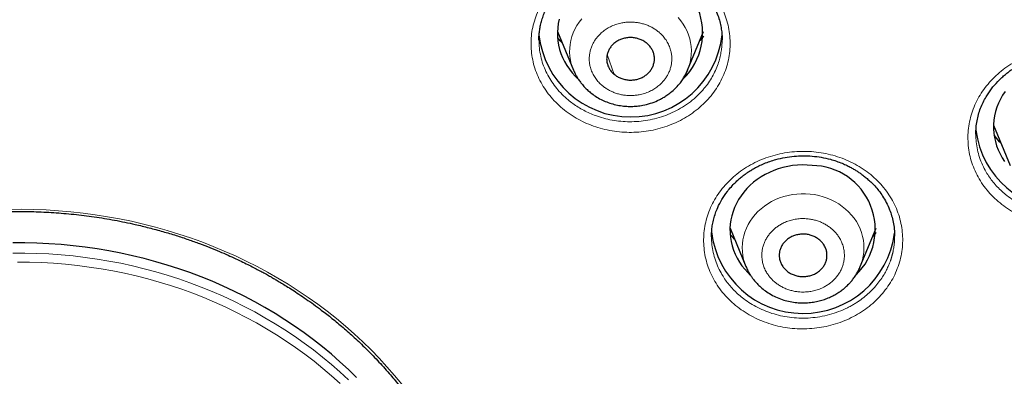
# Model space of a CAD drawing. Header units: millimetres. Extents: x 8 to 1352, y 12 to 1248.
# Tile 56 of 119: x 547 to 572, y 1124 to 1133. Entities that reach past the tile are written whole.
import ezdxf

# ---------------------------------------------------------------- set-up
doc = ezdxf.new("R2010")
doc.units = ezdxf.units.MM

msp = doc.modelspace()

# ---------------------------------------------------------------- linework, layer by layer
at = {"color": 7, "linetype": 'Continuous', "lineweight": 30}
for p, q in [((560.393, 1132.735), (560.795, 1131.766)), ((563.664, 1131.766), (564.066, 1132.735)), ((559.932, 1132.518), (559.932, 1132.527)), ((564.064, 1132.618), (563.973, 1132.511)), ((564.529, 1132.534), (564.529, 1132.53)), ((560.795, 1131.766), (560.797, 1131.76)), ((563.627, 1131.684), (563.664, 1131.766)), ((563.661, 1131.758), (563.664, 1131.766)), ((571.347, 1130.384), (571.766, 1129.371)), ((570.902, 1130.153), (570.901, 1130.157)), ((564.728, 1127.793), (565.129, 1126.824)), ((567.999, 1126.824), (568.4, 1127.793)), ((564.266, 1127.574), (564.266, 1127.593)), ((564.842, 1127.517), (564.801, 1127.561)), ((568.369, 1127.646), (568.317, 1127.591)), ((568.861, 1127.596), (568.861, 1127.589)), ((568.862, 1127.596), (568.862, 1127.586)), ((567.995, 1126.816), (567.999, 1126.823))]:
    msp.add_line(p, q, dxfattribs=at)
at = {"color": 252, "linetype": 'Continuous', "lineweight": 0}
for p, q in [((561.82, 1131.659), (561.644, 1132.157)), ((564.734, 1127.634), (564.843, 1127.514)), ((566.039, 1126.848), (565.977, 1127))]:
    msp.add_line(p, q, dxfattribs=at)
at = {"color": 7, "linetype": 'Continuous', "lineweight": 30, "flags": 128}
for points in [[(560.438, 1133.046), (560.414, 1132.939), (560.4, 1132.83), (560.393, 1132.721), (560.394, 1132.612), (560.404, 1132.503), (560.422, 1132.394), (560.447, 1132.288), (560.481, 1132.182), (560.523, 1132.079), (560.572, 1131.979), (560.629, 1131.882), (560.693, 1131.789), (560.763, 1131.699), (560.84, 1131.614), (560.908, 1131.548)], [(571.638, 1131.226), (571.576, 1131.132), (571.52, 1131.034), (571.472, 1130.934), (571.432, 1130.831), (571.399, 1130.726), (571.374, 1130.619), (571.357, 1130.51), (571.348, 1130.401), (571.347, 1130.292), (571.355, 1130.183), (571.37, 1130.075), (571.393, 1129.967), (571.425, 1129.862), (571.464, 1129.758), (571.51, 1129.657), (571.564, 1129.559), (571.626, 1129.464)], [(566.788, 1129.368), (566.665, 1129.378), (566.543, 1129.38), (566.42, 1129.375), (566.298, 1129.363), (566.177, 1129.343), (566.058, 1129.317), (565.941, 1129.283), (565.827, 1129.243), (565.716, 1129.195), (565.609, 1129.142), (565.507, 1129.082), (565.409, 1129.016), (565.316, 1128.944), (565.229, 1128.867), (565.147, 1128.785), (565.072, 1128.699), (565.004, 1128.608), (564.943, 1128.513), (564.889, 1128.415), (564.842, 1128.314), (564.803, 1128.21), (564.772, 1128.104), (564.749, 1127.997), (564.734, 1127.888), (564.727, 1127.779), (564.729, 1127.669), (564.738, 1127.56), (564.756, 1127.452), (564.782, 1127.345), (564.816, 1127.24), (564.857, 1127.137), (564.907, 1127.037), (564.963, 1126.94), (565.027, 1126.846), (565.098, 1126.757), (565.175, 1126.672), (565.236, 1126.612)], [(555.347, 1124.036), (555.142, 1124.236), (554.931, 1124.431), (554.714, 1124.62), (554.491, 1124.805), (554.263, 1124.984), (554.03, 1125.158), (553.791, 1125.326), (553.548, 1125.488), (553.3, 1125.645), (553.047, 1125.795), (552.789, 1125.94), (552.528, 1126.078), (552.262, 1126.21), (551.993, 1126.335), (551.719, 1126.454), (551.443, 1126.566), (551.163, 1126.672), (550.88, 1126.771), (550.594, 1126.863), (550.305, 1126.948), (550.014, 1127.027), (549.72, 1127.098), (549.425, 1127.162), (549.128, 1127.219), (548.829, 1127.269), (548.529, 1127.312), (548.227, 1127.348), (547.925, 1127.376), (547.622, 1127.398), (547.318, 1127.412), (547.014, 1127.418), (546.71, 1127.418)], [(567.969, 1126.758), (567.99, 1126.802), (567.999, 1126.824)]]:
    msp.add_lwpolyline(points, dxfattribs=at)
at = {"color": 252, "linetype": 'Continuous', "lineweight": 0, "flags": 128}
for points in [[(561.003, 1133.052), (560.94, 1132.97), (560.883, 1132.884), (560.834, 1132.795), (560.792, 1132.703), (560.758, 1132.608), (560.731, 1132.511), (560.713, 1132.413), (560.702, 1132.314), (560.7, 1132.215), (560.706, 1132.115), (560.72, 1132.016), (560.742, 1131.919), (560.772, 1131.823), (560.795, 1131.766)], [(563.664, 1131.766), (563.667, 1131.772), (563.701, 1131.867), (563.728, 1131.963), (563.746, 1132.062), (563.756, 1132.161), (563.759, 1132.26), (563.753, 1132.36), (563.739, 1132.458), (563.716, 1132.556), (563.686, 1132.652), (563.649, 1132.745), (563.603, 1132.836), (563.55, 1132.924), (563.491, 1133.008), (563.424, 1133.088)], [(567.999, 1126.824), (568.026, 1126.896), (568.055, 1126.992), (568.076, 1127.09), (568.089, 1127.189), (568.093, 1127.288), (568.09, 1127.388), (568.078, 1127.487), (568.058, 1127.584), (568.031, 1127.681), (567.995, 1127.775), (567.952, 1127.867), (567.901, 1127.956), (567.844, 1128.041), (567.779, 1128.122), (567.708, 1128.199), (567.631, 1128.271), (567.548, 1128.338), (567.46, 1128.399), (567.367, 1128.455), (567.27, 1128.504), (567.169, 1128.546), (567.065, 1128.583), (566.958, 1128.612), (566.849, 1128.634), (566.739, 1128.649), (566.628, 1128.657), (566.516, 1128.657), (566.405, 1128.65), (566.294, 1128.636), (566.185, 1128.615), (566.078, 1128.587), (565.973, 1128.552), (565.872, 1128.51), (565.774, 1128.462), (565.68, 1128.407), (565.592, 1128.347), (565.508, 1128.281), (565.43, 1128.21), (565.358, 1128.134), (565.293, 1128.053), (565.234, 1127.968), (565.183, 1127.88), (565.138, 1127.789), (565.102, 1127.694), (565.073, 1127.598), (565.052, 1127.501), (565.039, 1127.402), (565.035, 1127.302), (565.038, 1127.203), (565.05, 1127.104), (565.069, 1127.006), (565.097, 1126.909), (565.133, 1126.815), (565.176, 1126.723), (565.204, 1126.671)], [(546.62, 1128.263), (546.931, 1128.265), (547.241, 1128.261), (547.551, 1128.249), (547.86, 1128.229), (548.169, 1128.203), (548.477, 1128.169), (548.783, 1128.128), (549.089, 1128.08), (549.393, 1128.025), (549.695, 1127.963), (549.995, 1127.894), (550.294, 1127.817), (550.589, 1127.734), (550.883, 1127.644), (551.173, 1127.547), (551.46, 1127.443), (551.745, 1127.333), (552.026, 1127.215), (552.303, 1127.092), (552.577, 1126.962), (552.847, 1126.825), (553.112, 1126.682), (553.374, 1126.534), (553.63, 1126.379), (553.883, 1126.218), (554.13, 1126.051), (554.372, 1125.878), (554.609, 1125.7), (554.841, 1125.516), (555.068, 1125.327), (555.288, 1125.133), (555.503, 1124.934), (555.712, 1124.73), (555.915, 1124.52), (556.111, 1124.307), (556.302, 1124.088), (556.485, 1123.866)], [(555.142, 1123.98), (554.931, 1124.175), (554.714, 1124.365), (554.491, 1124.55), (554.263, 1124.729), (554.03, 1124.902), (553.791, 1125.071), (553.548, 1125.233), (553.3, 1125.389), (553.047, 1125.54), (552.789, 1125.684), (552.528, 1125.822), (552.262, 1125.954), (551.993, 1126.079), (551.719, 1126.198), (551.443, 1126.311), (551.163, 1126.416), (550.88, 1126.515), (550.594, 1126.607), (550.305, 1126.693), (550.014, 1126.771), (549.72, 1126.842), (549.425, 1126.907), (549.128, 1126.964), (548.829, 1127.014), (548.529, 1127.057), (548.227, 1127.092), (547.925, 1127.121), (547.622, 1127.142), (547.318, 1127.156), (547.014, 1127.163), (546.71, 1127.162)], [(554.932, 1123.887), (554.72, 1124.078), (554.503, 1124.264), (554.28, 1124.444), (554.051, 1124.619), (553.817, 1124.788), (553.579, 1124.952), (553.335, 1125.11), (553.087, 1125.262), (552.834, 1125.408), (552.577, 1125.548), (552.316, 1125.681), (552.051, 1125.809), (551.782, 1125.93), (551.509, 1126.044), (551.234, 1126.152), (550.955, 1126.253), (550.673, 1126.347), (550.388, 1126.435), (550.101, 1126.515), (549.811, 1126.589), (549.519, 1126.656), (549.226, 1126.716), (548.93, 1126.768), (548.634, 1126.814), (548.335, 1126.852), (548.036, 1126.884), (547.736, 1126.908), (547.436, 1126.925), (547.135, 1126.934), (546.833, 1126.936)]]:
    msp.add_lwpolyline(points, dxfattribs=at)
at = {"color": 7, "linetype": 'Continuous', "lineweight": 30}
for centre, radius, start, end in [((562.434, 1132.703), 1.607, 314.3747, 89.324), ((562.23, 1132.901), 2.313, 186.0512, 353.8193), ((573.198, 1130.553), 2.314, 187.3952, 354.3406), ((566.769, 1127.761), 1.607, 314.3148, 89.3241), ((566.565, 1127.962), 2.316, 186.5683, 352.6579)]:
    msp.add_arc(centre, radius, start, end, dxfattribs=at)
at = {"color": 252, "linetype": 'Continuous', "lineweight": 0}
for points, knots in [([(563.936, 1134.073), (563.994, 1134.021), (564.111, 1133.918), (564.264, 1133.746), (564.398, 1133.561), (564.511, 1133.365), (564.602, 1133.16), (564.669, 1132.95), (564.713, 1132.734), (564.733, 1132.514), (564.73, 1132.294), (564.702, 1132.076), (564.65, 1131.862), (564.574, 1131.652), (564.476, 1131.449), (564.357, 1131.256), (564.217, 1131.076), (564.058, 1130.909), (563.882, 1130.755), (563.689, 1130.617), (563.483, 1130.499), (563.265, 1130.399), (563.037, 1130.317), (562.8, 1130.256), (562.56, 1130.216), (562.316, 1130.198), (562.071, 1130.201), (561.826, 1130.225), (561.586, 1130.27), (561.352, 1130.337), (561.126, 1130.423), (560.911, 1130.529), (560.709, 1130.653), (560.521, 1130.795), (560.349, 1130.953), (560.196, 1131.124), (560.063, 1131.308), (559.951, 1131.503), (559.86, 1131.707), (559.792, 1131.918), (559.748, 1132.134), (559.728, 1132.352), (559.731, 1132.571), (559.758, 1132.788), (559.81, 1133.003), (559.885, 1133.212), (559.982, 1133.413), (560.1, 1133.605), (560.239, 1133.786), (560.399, 1133.955), (560.575, 1134.108), (560.766, 1134.245), (560.972, 1134.365), (561.192, 1134.467), (561.421, 1134.549), (561.656, 1134.611), (561.898, 1134.651), (562.144, 1134.67), (562.39, 1134.668), (562.634, 1134.644), (562.874, 1134.598), (563.108, 1134.532), (563.334, 1134.446), (563.549, 1134.34), (563.752, 1134.217), (563.874, 1134.121), (563.936, 1134.073)], [0, 0, 0, 0, 0.015735, 0.031363, 0.046999, 0.062757, 0.078442, 0.093995, 0.109546, 0.125229, 0.141016, 0.156591, 0.172106, 0.187714, 0.203612, 0.219221, 0.234699, 0.250199, 0.266098, 0.281713, 0.297191, 0.312672, 0.328475, 0.344054, 0.359555, 0.375124, 0.390701, 0.406361, 0.421998, 0.437561, 0.453314, 0.468859, 0.484402, 0.500156, 0.515901, 0.531443, 0.546991, 0.562748, 0.578302, 0.59395, 0.609598, 0.625185, 0.640735, 0.656231, 0.671818, 0.687637, 0.703113, 0.718589, 0.734206, 0.750112, 0.765619, 0.7811, 0.796707, 0.812597, 0.828215, 0.843733, 0.859306, 0.875081, 0.890766, 0.906319, 0.921872, 0.937553, 0.95323, 0.968789, 0.984342, 1, 1, 1, 1]), ([(561.522, 1131.374), (561.547, 1131.355), (561.596, 1131.316), (561.676, 1131.267), (561.761, 1131.224), (561.853, 1131.187), (561.951, 1131.158), (562.054, 1131.137), (562.159, 1131.126), (562.266, 1131.125), (562.371, 1131.133), (562.464, 1131.148), (562.543, 1131.168), (562.609, 1131.189), (562.693, 1131.222), (562.79, 1131.269), (562.895, 1131.338), (562.982, 1131.411), (563.052, 1131.485), (563.108, 1131.557), (563.156, 1131.632), (563.197, 1131.714), (563.23, 1131.802), (563.254, 1131.894), (563.266, 1131.987), (563.268, 1132.082), (563.259, 1132.176), (563.241, 1132.259), (563.219, 1132.329), (563.195, 1132.388), (563.159, 1132.463), (563.106, 1132.549), (563.028, 1132.643), (562.946, 1132.72), (562.863, 1132.783), (562.783, 1132.833), (562.698, 1132.876), (562.606, 1132.912), (562.508, 1132.942), (562.405, 1132.962), (562.299, 1132.973), (562.193, 1132.975), (562.087, 1132.967), (561.995, 1132.951), (561.916, 1132.931), (561.849, 1132.91), (561.766, 1132.878), (561.669, 1132.83), (561.564, 1132.762), (561.477, 1132.688), (561.406, 1132.614), (561.351, 1132.543), (561.303, 1132.467), (561.261, 1132.385), (561.228, 1132.298), (561.205, 1132.206), (561.193, 1132.112), (561.191, 1132.018), (561.2, 1131.923), (561.218, 1131.841), (561.24, 1131.771), (561.264, 1131.711), (561.3, 1131.637), (561.354, 1131.551), (561.43, 1131.456), (561.491, 1131.402), (561.522, 1131.374)], [0, 0, 0, 0, 0.0150516, 0.0299786, 0.0449157, 0.0599973, 0.0763042, 0.0924596, 0.1086355, 0.1250038, 0.1413108, 0.1574661, 0.1682398, 0.1790738, 0.1900182, 0.2100292, 0.229916, 0.2499991, 0.2650357, 0.2799576, 0.2948999, 0.3099973, 0.3263042, 0.3424596, 0.3586356, 0.3750038, 0.3913108, 0.4074662, 0.4182398, 0.4290738, 0.4400183, 0.4600292, 0.479916, 0.4999991, 0.5150357, 0.5299576, 0.5448999, 0.5599973, 0.5763042, 0.5924596, 0.6086356, 0.6250038, 0.6413108, 0.6574662, 0.6682399, 0.6790738, 0.6900183, 0.7100292, 0.729916, 0.7499991, 0.7650357, 0.7799576, 0.7948999, 0.8099973, 0.8263043, 0.8424596, 0.8586356, 0.8750038, 0.8913108, 0.9074662, 0.9182399, 0.9290738, 0.9400183, 0.9600479, 0.9799348, 1, 1, 1, 1]), ([(564.529, 1132.53), (564.529, 1132.514), (564.529, 1132.469), (564.525, 1132.385), (564.513, 1132.27), (564.489, 1132.138), (564.452, 1131.993), (564.398, 1131.837), (564.326, 1131.678), (564.237, 1131.519), (564.16, 1131.408), (564.103, 1131.335), (564.074, 1131.3), (564.044, 1131.265), (564.013, 1131.23), (563.981, 1131.195), (563.947, 1131.16), (563.868, 1131.082), (563.736, 1130.969), (563.541, 1130.833), (563.333, 1130.719), (563.116, 1130.625), (562.893, 1130.553), (562.666, 1130.503), (562.437, 1130.474), (562.209, 1130.465), (561.985, 1130.476), (561.767, 1130.506), (561.555, 1130.554), (561.366, 1130.614), (561.199, 1130.682), (561.052, 1130.754), (560.913, 1130.834), (560.782, 1130.921), (560.646, 1131.026), (560.508, 1131.153), (560.371, 1131.303), (560.25, 1131.466), (560.146, 1131.64), (560.061, 1131.824), (559.995, 1132.015), (559.952, 1132.214), (559.93, 1132.382), (559.932, 1132.484), (559.932, 1132.518)], [0, 0, 0, 0, 0.0070958, 0.0211859, 0.0390176, 0.0605901, 0.0829068, 0.1081785, 0.1364048, 0.1624007, 0.1904813, 0.1970738, 0.2037715, 0.2105743, 0.2174822, 0.2244954, 0.2316136, 0.238837, 0.2733848, 0.3074931, 0.3411619, 0.3743914, 0.4071813, 0.4395318, 0.4714428, 0.5029143, 0.5339463, 0.5645388, 0.5946918, 0.6244052, 0.6478626, 0.6710385, 0.693933, 0.7165461, 0.7388778, 0.7686725, 0.7987147, 0.8290045, 0.8595419, 0.8903269, 0.9213595, 0.9526396, 0.9841673, 1, 1, 1, 1]), ([(560.399, 1132.577), (560.402, 1132.574), (560.432, 1132.529), (560.472, 1132.491), (560.509, 1132.455)], [0, 0, 0, 0, 0.073598, 1, 1, 1, 1]), ([(563.973, 1132.511), (563.983, 1132.521), (564.017, 1132.554), (564.045, 1132.592), (564.064, 1132.618)], [0, 0, 0, 0, 0.311407, 1, 1, 1, 1]), ([(575.423, 1131.149), (575.458, 1131.083), (575.53, 1130.952), (575.61, 1130.745), (575.668, 1130.531), (575.701, 1130.313), (575.711, 1130.092), (575.697, 1129.873), (575.659, 1129.654), (575.596, 1129.439), (575.511, 1129.23), (575.405, 1129.031), (575.276, 1128.842), (575.127, 1128.664), (574.96, 1128.499), (574.776, 1128.351), (574.578, 1128.22), (574.366, 1128.107), (574.142, 1128.012), (573.91, 1127.938), (573.672, 1127.884), (573.429, 1127.852), (573.184, 1127.841), (572.938, 1127.851), (572.696, 1127.884), (572.459, 1127.937), (572.228, 1128.011), (572.006, 1128.106), (571.796, 1128.219), (571.6, 1128.35), (571.419, 1128.497), (571.255, 1128.66), (571.11, 1128.837), (570.985, 1129.027), (570.881, 1129.227), (570.8, 1129.434), (570.743, 1129.647), (570.71, 1129.865), (570.7, 1130.085), (570.715, 1130.305), (570.753, 1130.522), (570.815, 1130.736), (570.9, 1130.942), (571.006, 1131.14), (571.135, 1131.329), (571.283, 1131.505), (571.45, 1131.668), (571.632, 1131.816), (571.831, 1131.947), (572.044, 1132.061), (572.267, 1132.156), (572.498, 1132.23), (572.737, 1132.284), (572.982, 1132.317), (573.229, 1132.329), (573.474, 1132.319), (573.716, 1132.288), (573.955, 1132.234), (574.187, 1132.161), (574.408, 1132.068), (574.617, 1131.955), (574.813, 1131.825), (574.994, 1131.678), (575.158, 1131.515), (575.303, 1131.339), (575.383, 1131.212), (575.423, 1131.149)], [0, 0, 0, 0, 0.015629, 0.031167, 0.046738, 0.062466, 0.078088, 0.093613, 0.109185, 0.124957, 0.140705, 0.15626, 0.171789, 0.187462, 0.203325, 0.218925, 0.234421, 0.249966, 0.265794, 0.281395, 0.296906, 0.31246, 0.328168, 0.343727, 0.359269, 0.374931, 0.390484, 0.406177, 0.4218, 0.437387, 0.453112, 0.46866, 0.484224, 0.5, 0.515762, 0.531325, 0.546879, 0.562612, 0.578186, 0.593823, 0.609498, 0.625068, 0.640689, 0.656221, 0.671795, 0.687539, 0.70308, 0.718587, 0.734192, 0.750032, 0.765601, 0.781105, 0.796698, 0.812537, 0.828243, 0.843786, 0.859332, 0.875042, 0.890828, 0.906408, 0.92193, 0.937534, 0.953261, 0.968832, 0.984372, 1, 1, 1, 1]), ([(575.5, 1130.202), (575.499, 1130.139), (575.497, 1130.055), (575.485, 1129.952), (575.476, 1129.89), (575.464, 1129.829), (575.451, 1129.767), (575.435, 1129.705), (575.417, 1129.643), (575.391, 1129.564), (575.352, 1129.462), (575.294, 1129.337), (575.238, 1129.236), (575.192, 1129.16), (575.16, 1129.113), (575.127, 1129.065), (575.09, 1129.017), (575.052, 1128.968), (575.011, 1128.919), (574.946, 1128.847), (574.859, 1128.759), (574.749, 1128.662), (574.645, 1128.582), (574.546, 1128.513), (574.454, 1128.456), (574.387, 1128.418), (574.347, 1128.397), (574.329, 1128.388), (574.312, 1128.379), (574.297, 1128.371), (574.282, 1128.364), (574.201, 1128.325), (574.049, 1128.261), (573.82, 1128.19), (573.586, 1128.141), (573.351, 1128.115), (573.116, 1128.11), (572.885, 1128.126), (572.659, 1128.163), (572.441, 1128.219), (572.233, 1128.293), (572.035, 1128.384), (571.851, 1128.49), (571.692, 1128.603), (571.556, 1128.717), (571.441, 1128.829), (571.337, 1128.948), (571.243, 1129.072), (571.152, 1129.216), (571.066, 1129.38), (570.993, 1129.568), (570.94, 1129.762), (570.907, 1129.957), (570.903, 1130.089), (570.902, 1130.153)], [0, 0, 0, 0, 0.029103, 0.038559, 0.048087, 0.057685, 0.067354, 0.077094, 0.086905, 0.096787, 0.115433, 0.136229, 0.159175, 0.167387, 0.175844, 0.184544, 0.193488, 0.202676, 0.212108, 0.221783, 0.245084, 0.266191, 0.285106, 0.301827, 0.317951, 0.331323, 0.334371, 0.33723, 0.3399, 0.342382, 0.344674, 0.346778, 0.380503, 0.413898, 0.446963, 0.479699, 0.512106, 0.544184, 0.575932, 0.607351, 0.638441, 0.669202, 0.699634, 0.729737, 0.753586, 0.777225, 0.800652, 0.82387, 0.846877, 0.877506, 0.908254, 0.939121, 0.970107, 1, 1, 1, 1]), ([(571.364, 1130.129), (571.402, 1130.078), (571.455, 1130.006), (571.519, 1129.942), (571.537, 1129.925)], [0, 0, 0, 0, 0.720395, 1, 1, 1, 1]), ([(568.752, 1128.581), (568.79, 1128.516), (568.866, 1128.386), (568.951, 1128.179), (569.015, 1127.967), (569.054, 1127.749), (569.07, 1127.53), (569.061, 1127.311), (569.028, 1127.093), (568.971, 1126.879), (568.892, 1126.67), (568.79, 1126.47), (568.666, 1126.281), (568.522, 1126.102), (568.359, 1125.936), (568.178, 1125.786), (567.984, 1125.653), (567.775, 1125.537), (567.554, 1125.44), (567.323, 1125.362), (567.087, 1125.306), (566.845, 1125.271), (566.599, 1125.256), (566.354, 1125.263), (566.111, 1125.291), (565.873, 1125.341), (565.641, 1125.411), (565.417, 1125.502), (565.205, 1125.611), (565.005, 1125.739), (564.82, 1125.883), (564.652, 1126.042), (564.503, 1126.216), (564.374, 1126.403), (564.265, 1126.6), (564.178, 1126.805), (564.116, 1127.017), (564.077, 1127.233), (564.061, 1127.453), (564.07, 1127.672), (564.102, 1127.889), (564.159, 1128.102), (564.237, 1128.309), (564.338, 1128.508), (564.462, 1128.698), (564.606, 1128.877), (564.767, 1129.042), (564.945, 1129.191), (565.141, 1129.325), (565.351, 1129.442), (565.571, 1129.54), (565.8, 1129.617), (566.038, 1129.675), (566.282, 1129.711), (566.528, 1129.726), (566.773, 1129.72), (567.016, 1129.692), (567.256, 1129.642), (567.49, 1129.572), (567.713, 1129.482), (567.925, 1129.373), (568.125, 1129.246), (568.31, 1129.102), (568.477, 1128.942), (568.627, 1128.769), (568.71, 1128.644), (568.752, 1128.581)], [0, 0, 0, 0, 0.015736, 0.031365, 0.046999, 0.062757, 0.078451, 0.094006, 0.109552, 0.125229, 0.141033, 0.156612, 0.17212, 0.187714, 0.203623, 0.219236, 0.23471, 0.250199, 0.266094, 0.281708, 0.297187, 0.312672, 0.32846, 0.344034, 0.359539, 0.375124, 0.390696, 0.406361, 0.421994, 0.437561, 0.453313, 0.468857, 0.484399, 0.500156, 0.515898, 0.53144, 0.546989, 0.562749, 0.578298, 0.59395, 0.609592, 0.625185, 0.640719, 0.656211, 0.671804, 0.687637, 0.703109, 0.718584, 0.734203, 0.750112, 0.76563, 0.781115, 0.796718, 0.812597, 0.828229, 0.843753, 0.859322, 0.875081, 0.890773, 0.906329, 0.921881, 0.937553, 0.953231, 0.96879, 0.984344, 1, 1, 1, 1]), ([(565.657, 1126.66), (565.674, 1126.634), (565.707, 1126.584), (565.766, 1126.515), (565.832, 1126.451), (565.907, 1126.391), (565.99, 1126.336), (566.081, 1126.288), (566.177, 1126.248), (566.278, 1126.218), (566.381, 1126.196), (566.474, 1126.186), (566.556, 1126.183), (566.627, 1126.185), (566.717, 1126.192), (566.826, 1126.211), (566.95, 1126.247), (567.058, 1126.293), (567.151, 1126.344), (567.229, 1126.396), (567.301, 1126.455), (567.368, 1126.522), (567.43, 1126.596), (567.484, 1126.677), (567.528, 1126.763), (567.562, 1126.852), (567.587, 1126.945), (567.599, 1127.028), (567.602, 1127.101), (567.6, 1127.164), (567.591, 1127.244), (567.57, 1127.341), (567.529, 1127.452), (567.478, 1127.548), (567.421, 1127.63), (567.362, 1127.7), (567.296, 1127.764), (567.221, 1127.824), (567.138, 1127.879), (567.047, 1127.927), (566.951, 1127.967), (566.85, 1127.997), (566.747, 1128.019), (566.654, 1128.029), (566.572, 1128.032), (566.501, 1128.031), (566.411, 1128.023), (566.302, 1128.004), (566.178, 1127.968), (566.07, 1127.922), (565.977, 1127.871), (565.899, 1127.819), (565.827, 1127.76), (565.76, 1127.693), (565.698, 1127.619), (565.644, 1127.538), (565.6, 1127.452), (565.565, 1127.363), (565.541, 1127.271), (565.529, 1127.187), (565.526, 1127.114), (565.528, 1127.051), (565.537, 1126.971), (565.558, 1126.874), (565.598, 1126.763), (565.637, 1126.694), (565.657, 1126.66)], [0, 0, 0, 0, 0.015052, 0.029979, 0.044916, 0.059997, 0.076304, 0.09246, 0.108636, 0.125004, 0.141311, 0.157466, 0.16824, 0.179074, 0.190018, 0.210029, 0.229916, 0.249999, 0.265036, 0.279958, 0.2949, 0.309997, 0.326304, 0.34246, 0.358636, 0.375004, 0.391311, 0.407466, 0.41824, 0.429074, 0.440018, 0.460029, 0.479916, 0.499999, 0.515036, 0.529958, 0.5449, 0.559997, 0.576304, 0.59246, 0.608636, 0.625004, 0.641311, 0.657466, 0.66824, 0.679074, 0.690018, 0.710029, 0.729916, 0.749999, 0.765036, 0.779958, 0.7949, 0.809997, 0.826304, 0.84246, 0.858636, 0.875004, 0.891311, 0.907466, 0.91824, 0.929074, 0.940018, 0.960048, 0.979935, 1, 1, 1, 1]), ([(568.861, 1127.589), (568.861, 1127.542), (568.862, 1127.455), (568.846, 1127.329), (568.831, 1127.242), (568.82, 1127.187), (568.814, 1127.164), (568.808, 1127.14), (568.802, 1127.117), (568.796, 1127.093), (568.789, 1127.07), (568.782, 1127.047), (568.775, 1127.025), (568.768, 1127), (568.755, 1126.963), (568.732, 1126.903), (568.697, 1126.817), (568.646, 1126.712), (568.578, 1126.593), (568.493, 1126.465), (568.387, 1126.331), (568.264, 1126.2), (568.124, 1126.074), (568.012, 1125.989), (567.933, 1125.935), (567.894, 1125.91), (567.853, 1125.885), (567.812, 1125.86), (567.769, 1125.836), (567.725, 1125.812), (567.622, 1125.759), (567.458, 1125.688), (567.225, 1125.612), (566.989, 1125.561), (566.75, 1125.531), (566.513, 1125.525), (566.28, 1125.539), (566.052, 1125.574), (565.833, 1125.629), (565.624, 1125.701), (565.426, 1125.79), (565.242, 1125.893), (565.083, 1126.003), (564.948, 1126.113), (564.833, 1126.222), (564.728, 1126.336), (564.634, 1126.455), (564.541, 1126.594), (564.452, 1126.754), (564.374, 1126.938), (564.315, 1127.129), (564.278, 1127.325), (564.262, 1127.475), (564.265, 1127.558), (564.266, 1127.574)], [0, 0, 0, 0, 0.02186, 0.040301, 0.058974, 0.06267, 0.066375, 0.070088, 0.073811, 0.077542, 0.081282, 0.085032, 0.08879, 0.091946, 0.096766, 0.107114, 0.121204, 0.139035, 0.160607, 0.182923, 0.208194, 0.23642, 0.262415, 0.290495, 0.297088, 0.303785, 0.310588, 0.317495, 0.324508, 0.331626, 0.33885, 0.373397, 0.407504, 0.441172, 0.474401, 0.50719, 0.539539, 0.57145, 0.60292, 0.633952, 0.664543, 0.694696, 0.724408, 0.747865, 0.77104, 0.793934, 0.816547, 0.838878, 0.869207, 0.899718, 0.930412, 0.961289, 0.992348, 1, 1, 1, 1]), ([(568.313, 1127.583), (568.326, 1127.596), (568.356, 1127.627), (568.383, 1127.662), (568.398, 1127.683)], [0, 0, 0, 0, 0.408729, 1, 1, 1, 1])]:
    msp.add_open_spline(points, degree=3, knots=knots, dxfattribs=at)
at = {"color": 7, "linetype": 'Continuous', "lineweight": 30}
for points, knots in [([(559.929, 1132.516), (559.929, 1132.533), (559.929, 1132.572), (559.931, 1132.651), (559.942, 1132.752), (559.962, 1132.87), (559.992, 1132.995), (560.033, 1133.123), (560.087, 1133.26), (560.157, 1133.402), (560.242, 1133.544), (560.336, 1133.675), (560.435, 1133.793), (560.537, 1133.898), (560.628, 1133.979), (560.701, 1134.038), (560.75, 1134.076), (560.791, 1134.105), (560.832, 1134.133), (560.891, 1134.172), (560.977, 1134.225), (561.091, 1134.286), (561.249, 1134.361), (561.445, 1134.435), (561.678, 1134.499), (561.913, 1134.541), (562.151, 1134.56), (562.392, 1134.557), (562.636, 1134.53), (562.876, 1134.48), (563.087, 1134.415), (563.265, 1134.343), (563.413, 1134.272), (563.527, 1134.207), (563.61, 1134.154), (563.66, 1134.12), (563.7, 1134.091), (563.742, 1134.06), (563.794, 1134.019), (563.861, 1133.962), (563.939, 1133.89), (564.049, 1133.776), (564.178, 1133.616), (564.293, 1133.431), (564.378, 1133.258), (564.438, 1133.104), (564.483, 1132.95), (564.511, 1132.802), (564.527, 1132.664), (564.529, 1132.576), (564.529, 1132.533)], [0, 0, 0, 0, 0.010283, 0.022402, 0.039533, 0.058273, 0.078003, 0.098725, 0.12044, 0.145731, 0.171048, 0.195117, 0.217947, 0.239548, 0.259849, 0.271328, 0.280289, 0.28673, 0.293042, 0.301804, 0.316991, 0.336285, 0.356682, 0.390873, 0.424316, 0.456992, 0.489631, 0.522798, 0.556517, 0.590815, 0.62458, 0.648678, 0.671822, 0.693975, 0.705158, 0.713927, 0.720278, 0.72643, 0.736279, 0.749171, 0.765062, 0.782939, 0.819329, 0.856526, 0.88179, 0.907421, 0.932486, 0.95625, 0.978744, 1, 1, 1, 1]), ([(560.51, 1132.454), (560.48, 1132.485), (560.44, 1132.527), (560.407, 1132.572), (560.399, 1132.583)], [0, 0, 0, 0, 0.753554, 1, 1, 1, 1]), ([(562.639, 1132.441), (562.613, 1132.46), (562.562, 1132.499), (562.472, 1132.541), (562.376, 1132.571), (562.276, 1132.585), (562.174, 1132.585), (562.074, 1132.569), (561.978, 1132.538), (561.89, 1132.494), (561.811, 1132.437), (561.744, 1132.369), (561.691, 1132.291), (561.653, 1132.208), (561.632, 1132.119), (561.627, 1132.029), (561.64, 1131.939), (561.669, 1131.852), (561.714, 1131.771), (561.766, 1131.707), (561.805, 1131.672), (561.82, 1131.659)], [0, 0, 0, 0, 0.052925, 0.107385, 0.160311, 0.214771, 0.267696, 0.322156, 0.375081, 0.429541, 0.482466, 0.536926, 0.589852, 0.644312, 0.697237, 0.751697, 0.804622, 0.859082, 0.912008, 0.966468, 1, 1, 1, 1]), ([(561.82, 1131.659), (561.846, 1131.64), (561.897, 1131.601), (561.987, 1131.558), (562.083, 1131.529), (562.183, 1131.514), (562.285, 1131.515), (562.384, 1131.531), (562.481, 1131.561), (562.569, 1131.606), (562.648, 1131.663), (562.714, 1131.731), (562.768, 1131.808), (562.806, 1131.892), (562.827, 1131.981), (562.832, 1132.071), (562.819, 1132.161), (562.79, 1132.247), (562.745, 1132.328), (562.693, 1132.393), (562.654, 1132.428), (562.639, 1132.441)], [0, 0, 0, 0, 0.0529252, 0.1073853, 0.1603105, 0.2147706, 0.2676958, 0.3221559, 0.3750811, 0.4295412, 0.4824664, 0.5369265, 0.5898517, 0.6443117, 0.697237, 0.751697, 0.8046223, 0.8590823, 0.9120076, 0.9664676, 1, 1, 1, 1]), ([(570.902, 1130.154), (570.904, 1130.21), (570.907, 1130.322), (570.93, 1130.488), (570.967, 1130.649), (571.018, 1130.805), (571.083, 1130.954), (571.172, 1131.119), (571.292, 1131.296), (571.422, 1131.449), (571.535, 1131.561), (571.619, 1131.637), (571.698, 1131.7), (571.761, 1131.748), (571.81, 1131.782), (571.85, 1131.809), (571.894, 1131.838), (571.952, 1131.873), (572.05, 1131.929), (572.191, 1131.998), (572.385, 1132.074), (572.603, 1132.139), (572.842, 1132.186), (573.088, 1132.211), (573.337, 1132.214), (573.585, 1132.193), (573.824, 1132.149), (574.049, 1132.083), (574.222, 1132.015), (574.35, 1131.954), (574.434, 1131.91), (574.502, 1131.87), (574.552, 1131.839), (574.59, 1131.814), (574.628, 1131.789), (574.675, 1131.756), (574.731, 1131.714), (574.812, 1131.648), (574.912, 1131.559), (575.022, 1131.443), (575.125, 1131.318), (575.217, 1131.185), (575.298, 1131.043), (575.365, 1130.897), (575.417, 1130.753), (575.455, 1130.615), (575.479, 1130.496), (575.492, 1130.396), (575.5, 1130.314), (575.501, 1130.245), (575.5, 1130.215), (575.5, 1130.202)], [0, 0, 0, 0, 0.0273488, 0.0540289, 0.08007, 0.1054869, 0.1301736, 0.1544553, 0.1903569, 0.2256737, 0.2431235, 0.2602452, 0.2749598, 0.2866887, 0.2946626, 0.300449, 0.307489, 0.3170014, 0.3289877, 0.3556297, 0.3833036, 0.4160174, 0.4499244, 0.4840841, 0.5183139, 0.5525793, 0.5867314, 0.6194757, 0.6505013, 0.6653839, 0.6795775, 0.6910994, 0.6995467, 0.7045648, 0.7109844, 0.7192964, 0.729502, 0.741603, 0.7648399, 0.7886261, 0.8127142, 0.837123, 0.8618413, 0.8867462, 0.9107061, 0.9327619, 0.9529312, 0.966828, 0.9796447, 0.9906647, 1, 1, 1, 1]), ([(560.795, 1131.766), (560.801, 1131.751), (560.815, 1131.719), (560.843, 1131.664), (560.88, 1131.599), (560.927, 1131.524), (560.986, 1131.441), (561.056, 1131.357), (561.137, 1131.274), (561.234, 1131.189), (561.351, 1131.105), (561.487, 1131.027), (561.631, 1130.962), (561.782, 1130.912), (561.937, 1130.876), (562.093, 1130.856), (562.246, 1130.851), (562.394, 1130.859), (562.556, 1130.882), (562.728, 1130.926), (562.877, 1130.983), (562.989, 1131.038), (563.077, 1131.088), (563.172, 1131.15), (563.275, 1131.23), (563.381, 1131.329), (563.473, 1131.436), (563.55, 1131.544), (563.611, 1131.647), (563.644, 1131.721), (563.661, 1131.758)], [0, 0, 0, 0, 0.013323, 0.029903, 0.05041, 0.075184, 0.104418, 0.137278, 0.170375, 0.203409, 0.247353, 0.291203, 0.334967, 0.378658, 0.422287, 0.465563, 0.5074, 0.547708, 0.586497, 0.641833, 0.693804, 0.718634, 0.745995, 0.777614, 0.813575, 0.853962, 0.898848, 0.931313, 0.965818, 1, 1, 1, 1]), ([(571.538, 1129.923), (571.487, 1129.977), (571.422, 1130.045), (571.373, 1130.12), (571.363, 1130.136)], [0, 0, 0, 0, 0.796934, 1, 1, 1, 1]), ([(564.265, 1127.577), (564.265, 1127.602), (564.265, 1127.658), (564.271, 1127.761), (564.288, 1127.886), (564.318, 1128.025), (564.361, 1128.167), (564.426, 1128.333), (564.522, 1128.518), (564.641, 1128.692), (564.756, 1128.83), (564.853, 1128.932), (564.944, 1129.017), (565.027, 1129.086), (565.103, 1129.145), (565.177, 1129.197), (565.256, 1129.248), (565.347, 1129.302), (565.457, 1129.36), (565.587, 1129.418), (565.731, 1129.473), (565.906, 1129.526), (566.108, 1129.572), (566.337, 1129.603), (566.565, 1129.614), (566.794, 1129.606), (567.024, 1129.577), (567.227, 1129.532), (567.401, 1129.478), (567.54, 1129.425), (567.663, 1129.37), (567.766, 1129.317), (567.852, 1129.267), (567.93, 1129.219), (568.006, 1129.168), (568.086, 1129.108), (568.174, 1129.037), (568.268, 1128.952), (568.367, 1128.851), (568.467, 1128.731), (568.567, 1128.592), (568.66, 1128.432), (568.734, 1128.267), (568.791, 1128.101), (568.83, 1127.94), (568.857, 1127.77), (568.86, 1127.654), (568.862, 1127.596)], [0, 0, 0, 0, 0.0134972, 0.0303086, 0.050558, 0.0731785, 0.0962331, 0.1195848, 0.1551241, 0.1913297, 0.2145487, 0.2352518, 0.2534408, 0.2691189, 0.282625, 0.2953478, 0.3079646, 0.322957, 0.3406489, 0.3610467, 0.383189, 0.4051365, 0.437576, 0.4694252, 0.5006688, 0.5320684, 0.5640503, 0.5966149, 0.6186565, 0.640312, 0.6594369, 0.6758656, 0.6895975, 0.7020144, 0.7150402, 0.7292894, 0.7457289, 0.7643762, 0.7852399, 0.8083887, 0.834172, 0.8626109, 0.8935536, 0.9184112, 0.9446856, 0.9723814, 1, 1, 1, 1]), ([(535.192, 1118.118), (535.193, 1118.146), (535.194, 1118.195), (535.196, 1118.262), (535.199, 1118.321), (535.204, 1118.393), (535.211, 1118.494), (535.221, 1118.62), (535.235, 1118.762), (535.252, 1118.917), (535.275, 1119.09), (535.304, 1119.281), (535.34, 1119.492), (535.386, 1119.721), (535.441, 1119.968), (535.508, 1120.232), (535.588, 1120.51), (535.682, 1120.803), (535.791, 1121.108), (535.917, 1121.425), (536.071, 1121.776), (536.253, 1122.15), (536.465, 1122.536), (536.686, 1122.904), (536.917, 1123.253), (537.155, 1123.582), (537.398, 1123.893), (537.658, 1124.202), (537.933, 1124.505), (538.225, 1124.801), (538.515, 1125.075), (538.802, 1125.327), (539.084, 1125.559), (539.331, 1125.75), (539.543, 1125.905), (539.716, 1126.026), (539.878, 1126.136), (540.024, 1126.232), (540.146, 1126.309), (540.246, 1126.371), (540.324, 1126.419), (540.392, 1126.459), (540.451, 1126.494), (540.519, 1126.533), (540.606, 1126.584), (540.724, 1126.649), (540.863, 1126.725), (541.027, 1126.811), (541.214, 1126.906), (541.427, 1127.008), (541.665, 1127.117), (541.929, 1127.231), (542.221, 1127.348), (542.538, 1127.467), (542.876, 1127.582), (543.227, 1127.69), (543.587, 1127.79), (544.006, 1127.893), (544.486, 1127.993), (545.031, 1128.083), (545.59, 1128.151), (546.162, 1128.195), (546.713, 1128.213), (547.241, 1128.209), (547.742, 1128.186), (548.249, 1128.143), (548.76, 1128.08), (549.274, 1127.995), (549.733, 1127.9), (550.136, 1127.802), (550.479, 1127.709), (550.807, 1127.61), (551.115, 1127.508), (551.399, 1127.406), (551.659, 1127.305), (551.896, 1127.208), (552.113, 1127.114), (552.31, 1127.024), (552.488, 1126.94), (552.648, 1126.861), (552.787, 1126.789), (552.908, 1126.725), (553.004, 1126.673), (553.079, 1126.632), (553.134, 1126.601), (553.179, 1126.576), (553.221, 1126.552), (553.277, 1126.519), (553.358, 1126.472), (553.467, 1126.407), (553.595, 1126.329), (553.742, 1126.236), (553.906, 1126.128), (554.084, 1126.007), (554.272, 1125.874), (554.489, 1125.713), (554.737, 1125.52), (555.014, 1125.29), (555.298, 1125.037), (555.587, 1124.762), (555.879, 1124.461), (556.156, 1124.154), (556.415, 1123.843), (556.656, 1123.53), (556.893, 1123.197), (557.106, 1122.871), (557.296, 1122.554), (557.462, 1122.255), (557.615, 1121.955), (557.766, 1121.632), (557.91, 1121.292), (558.044, 1120.936), (558.158, 1120.596), (558.253, 1120.272), (558.331, 1119.967), (558.395, 1119.68), (558.446, 1119.412), (558.487, 1119.163), (558.518, 1118.934), (558.541, 1118.726), (558.558, 1118.538), (558.57, 1118.373), (558.576, 1118.234), (558.579, 1118.154), (558.58, 1118.118)], [0, 0, 0, 0, 0.002881, 0.004973, 0.006546, 0.008358, 0.011786, 0.015922, 0.020213, 0.025068, 0.030488, 0.036472, 0.043144, 0.050402, 0.058245, 0.066673, 0.075687, 0.085109, 0.095095, 0.105646, 0.116518, 0.130311, 0.143707, 0.156706, 0.169307, 0.181511, 0.193317, 0.204726, 0.217534, 0.229801, 0.241527, 0.252712, 0.263355, 0.273458, 0.279943, 0.286153, 0.29181, 0.296845, 0.301258, 0.30429, 0.306938, 0.309202, 0.311083, 0.312773, 0.315957, 0.319772, 0.324309, 0.329568, 0.33555, 0.342255, 0.349681, 0.357831, 0.366703, 0.376297, 0.386449, 0.396762, 0.407219, 0.41782, 0.432902, 0.448266, 0.463912, 0.47984, 0.49605, 0.509775, 0.523694, 0.53781, 0.552121, 0.566628, 0.581331, 0.591322, 0.601388, 0.61109, 0.620207, 0.628737, 0.636545, 0.643788, 0.650465, 0.656578, 0.662221, 0.667278, 0.67175, 0.675636, 0.678935, 0.681117, 0.682938, 0.684396, 0.685552, 0.687047, 0.689982, 0.693619, 0.697938, 0.702938, 0.70862, 0.71491, 0.721569, 0.728577, 0.738464, 0.748973, 0.760103, 0.771854, 0.784226, 0.797219, 0.808613, 0.820445, 0.832716, 0.845424, 0.855717, 0.866258, 0.876594, 0.886546, 0.898898, 0.910603, 0.92166, 0.932071, 0.941834, 0.95095, 0.959419, 0.967242, 0.974417, 0.980945, 0.986826, 0.992026, 0.996419, 1, 1, 1, 1]), ([(567.089, 1127.367), (567.071, 1127.392), (567.036, 1127.443), (566.965, 1127.508), (566.884, 1127.563), (566.794, 1127.604), (566.697, 1127.632), (566.596, 1127.644), (566.494, 1127.641), (566.395, 1127.623), (566.3, 1127.591), (566.213, 1127.544), (566.136, 1127.486), (566.071, 1127.416), (566.019, 1127.338), (565.984, 1127.254), (565.964, 1127.164), (565.962, 1127.074), (565.977, 1126.984), (566.004, 1126.909), (566.03, 1126.865), (566.039, 1126.848)], [0, 0, 0, 0, 0.052925, 0.107385, 0.160311, 0.214771, 0.267696, 0.322156, 0.375081, 0.429541, 0.482466, 0.536926, 0.589852, 0.644312, 0.697237, 0.751697, 0.804622, 0.859082, 0.912008, 0.966468, 1, 1, 1, 1]), ([(566.039, 1126.848), (566.057, 1126.823), (566.093, 1126.772), (566.163, 1126.706), (566.244, 1126.652), (566.335, 1126.611), (566.432, 1126.584), (566.532, 1126.571), (566.634, 1126.574), (566.733, 1126.592), (566.828, 1126.625), (566.915, 1126.671), (566.992, 1126.73), (567.058, 1126.799), (567.109, 1126.878), (567.144, 1126.962), (567.163, 1127.051), (567.166, 1127.142), (567.15, 1127.231), (567.123, 1127.307), (567.098, 1127.35), (567.089, 1127.367)], [0, 0, 0, 0, 0.053693, 0.107385, 0.161078, 0.21477, 0.268463, 0.322155, 0.375848, 0.42954, 0.483233, 0.536926, 0.590618, 0.644311, 0.698003, 0.751696, 0.805388, 0.859081, 0.912773, 0.966466, 1, 1, 1, 1]), ([(565.129, 1126.824), (565.144, 1126.789), (565.172, 1126.726), (565.22, 1126.644), (565.265, 1126.574), (565.318, 1126.5), (565.387, 1126.417), (565.479, 1126.324), (565.59, 1126.23), (565.722, 1126.139), (565.872, 1126.059), (566.033, 1125.995), (566.197, 1125.949), (566.36, 1125.92), (566.521, 1125.909), (566.676, 1125.912), (566.825, 1125.929), (566.967, 1125.958), (567.099, 1125.998), (567.222, 1126.046), (567.335, 1126.101), (567.437, 1126.16), (567.526, 1126.222), (567.587, 1126.27), (567.627, 1126.306), (567.659, 1126.334), (567.7, 1126.374), (567.752, 1126.429), (567.811, 1126.5), (567.876, 1126.589), (567.939, 1126.693), (567.974, 1126.77), (567.992, 1126.809)], [0, 0, 0, 0, 0.031037, 0.05721, 0.078894, 0.100974, 0.133962, 0.171016, 0.212142, 0.257348, 0.306196, 0.35454, 0.40139, 0.446769, 0.490699, 0.533204, 0.574302, 0.614013, 0.652145, 0.68855, 0.723247, 0.756252, 0.786985, 0.81309, 0.821654, 0.832913, 0.849085, 0.870195, 0.896272, 0.927346, 0.96345, 1, 1, 1, 1])]:
    msp.add_open_spline(points, degree=3, knots=knots, dxfattribs=at)

doc.saveas('drawing.dxf')
